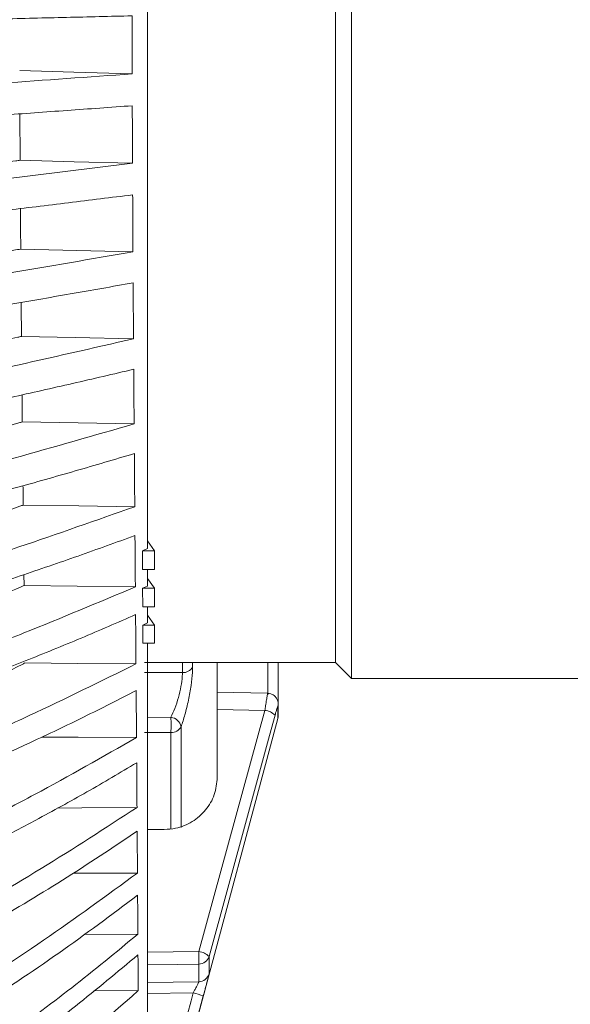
# Model space of a CAD drawing. Header units: millimetres. Extents: x 0 to 1118, y 0 to 864.
# Tile 56 of 256: x 318 to 330, y 188 to 211. Entities that reach past the tile are written whole.
import ezdxf

# ---------------------------------------------------------------- set-up
doc = ezdxf.new("R2010")
doc.units = ezdxf.units.MM

msp = doc.modelspace()

# ---------------------------------------------------------------- linework, layer by layer
at = {"color": 7, "linetype": 'Continuous', "lineweight": 15}
for p, q in [((325.3725, 229.7146), (325.3725, 195.9646)), ((324.9975, 229.3396), (324.9975, 196.3396)), ((320.7693, 198.9548), (320.5999, 199.1877)), ((320.4857, 198.9548), (320.5998, 199.0048)), ((320.487, 198.5134), (320.4857, 198.9548)), ((320.4857, 198.9548), (320.7693, 198.9548)), ((320.7693, 198.5134), (320.7693, 198.9548)), ((320.487, 198.5134), (320.7693, 198.5134)), ((320.5999, 198.1263), (320.5999, 198.5134)), ((317.7115, 198.3967), (317.7143, 198.141)), ((320.7693, 198.0763), (320.5999, 198.309)), ((320.4884, 198.0763), (320.5998, 198.1263)), ((320.4898, 197.6433), (320.4884, 198.0763)), ((320.4884, 198.0763), (320.7693, 198.0763)), ((320.7693, 197.6433), (320.7693, 198.0763)), ((320.4898, 197.6433), (320.7693, 197.6433)), ((320.5999, 197.2644), (320.5999, 197.6433)), ((320.7693, 197.2144), (320.5999, 197.4472)), ((320.4911, 197.2144), (320.5999, 197.2644)), ((320.4925, 196.7897), (320.4911, 197.2144)), ((320.4911, 197.2144), (320.7693, 197.2144)), ((320.7693, 196.7897), (320.7693, 197.2144)), ((320.4925, 196.7897), (320.7693, 196.7897)), ((320.535, 196.3396), (324.9975, 196.3396)), ((322.2347, 196.3396), (322.2347, 195.5862)), ((323.6604, 195.3657), (323.6604, 196.3396)), ((324.9975, 196.3396), (325.3725, 195.9646)), ((325.3725, 195.9646), (356.4225, 195.9646)), ((323.4136, 195.621), (322.2348, 195.6447)), ((322.2347, 195.2416), (322.2347, 193.6519)), ((323.6604, 195.0952), (323.6604, 195.3657)), ((321.7738, 188.0215), (323.6518, 195.0305)), ((319.1209, 189.9734), (320.3768, 189.9792)), ((319.3499, 188.6505), (320.3848, 188.6588))]:
    msp.add_line(p, q, dxfattribs=at)
at = {"color": 9, "linetype": 'Continuous', "lineweight": 0}
for p, q in [((321.4192, 196.103), (321.4192, 196.3396)), ((321.6563, 196.3396), (321.6563, 196.2349)), ((323.4147, 195.5803), (323.4147, 196.3396)), ((321.4192, 196.103), (320.535, 196.1023)), ((323.3491, 195.2192), (322.2347, 195.2416)), ((323.6518, 195.0305), (323.6518, 195.302)), ((320.5999, 195.0555), (321.1513, 195.0559)), ((321.8046, 189.5724), (323.3491, 195.2192)), ((321.3884, 194.8369), (321.3884, 192.4789)), ((321.1512, 194.6998), (320.535, 194.6994)), ((321.1512, 192.4477), (321.1512, 194.6998)), ((320.5999, 189.5559), (321.8046, 189.5724)), ((321.8046, 188.8659), (321.8046, 189.2779)), ((322.0418, 189.4597), (322.0418, 189.0509)), ((320.5999, 188.8459), (321.8046, 188.8659)), ((321.6707, 188.6053), (320.5999, 188.5877)), ((321.9078, 188.532), (321.7738, 188.0322))]:
    msp.add_line(p, q, dxfattribs=at)
at = {"color": 7, "linetype": 'Continuous', "lineweight": 15, "flags": 128}
for points in [[(317.6129, 210.198), (318.8793, 210.1607), (320.2446, 210.1204)], [(317.623, 208.0965), (318.8868, 208.0627), (320.2521, 208.0261)], [(317.6373, 206.0185), (318.95, 205.987), (320.2627, 205.9555)], [(317.6546, 203.9741), (318.91, 203.9476), (320.2754, 203.9188)], [(317.6741, 201.9733), (318.9819, 201.9496), (320.2896, 201.926)], [(317.6943, 200.0258), (318.9993, 200.0062), (320.3043, 199.9866)], [(317.7143, 198.141), (318.9534, 198.1263), (320.3187, 198.1102)], [(317.7336, 196.3283), (318.9674, 196.3176), (320.3327, 196.3058)], [(318.1299, 194.5943), (318.9802, 194.5897), (320.3455, 194.5824)], [(318.4932, 192.9284), (319.0626, 192.9344), (320.3572, 192.9483)], [(318.8642, 191.4094), (319.0025, 191.4096), (320.3678, 191.4114)]]:
    msp.add_lwpolyline(points, dxfattribs=at)
at = {"color": 9, "linetype": 'Continuous', "lineweight": 0, "flags": 128}
for points in [[(323.6604, 195.3678), (323.6602, 195.3572), (323.6518, 195.302)], [(323.5862, 195.1065), (323.4568, 194.6334), (322.9392, 192.741), (322.0418, 189.4597)], [(321.8046, 189.2779), (321.3048, 189.271), (320.5999, 189.2614)], [(321.5367, 188.1055), (321.6216, 188.4222), (321.6707, 188.6053)]]:
    msp.add_lwpolyline(points, dxfattribs=at)
at = {"color": 9, "linetype": 'Continuous', "lineweight": 0}
for centre, radius, start, end in [((321.4363, 196.3514), 0.249, 266.06463, 332.10081), ((312.9335, 194.8789), 8.2197, 358.75178, 1.23383), ((321.1221, 194.7864), 0.2711, 10.74573, 83.80984), ((323.299, 194.8079), 0.4143, 46.1146, 83.05557), ((321.1665, 194.947), 0.2476, 266.45758, 333.61733), ((321.7543, 189.1605), 0.4149, 46.15052, 83.03367), ((316.4124, 189.4251), 5.3942, 358.43588, 1.56412), ((321.8019, 189.527), 0.2491, 270.63866, 344.33203), ((321.8004, 189.1158), 0.2499, 270.97525, 344.95728), ((321.2979, 186.9797), 1.6679, 68.54982, 77.0838)]:
    msp.add_arc(centre, radius, start, end, dxfattribs=at)
at = {"color": 7, "linetype": 'Continuous', "lineweight": 15}
msp.add_arc((323.4104, 195.0952), 0.25, 345, 0, dxfattribs=at)
msp.add_ellipse((-464.9892, 215.5608), major_axis=(1586.9469, -5.4441), ratio=0.014822, start_param=5.230312, end_param=5.2305982, dxfattribs=at)
for points, knots in [([(320.5999, 199.0048), (320.5999, 199.8061), (320.5999, 201.4891), (320.5999, 204.1883), (320.5999, 207.0467), (320.5999, 209.9641), (320.5999, 212.9092), (320.5999, 215.8545), (320.5999, 218.7714), (320.5999, 221.6318), (320.5999, 224.4082), (320.5999, 227.0739), (320.5999, 229.6031), (320.5999, 231.9716), (320.5999, 234.1566), (320.5999, 236.1368), (320.5999, 237.8934), (320.5999, 239.4095), (320.5999, 240.661), (320.5999, 241.6443), (320.5999, 242.3501), (320.5999, 242.8042), (320.5999, 242.8735), (320.5999, 242.9082)], [0, 0, 0, 0, 0.0436448, 0.0916662, 0.1396876, 0.187709, 0.2357304, 0.2837518, 0.3317733, 0.3797947, 0.4278161, 0.4758375, 0.5238589, 0.5718803, 0.6199017, 0.6679232, 0.7159446, 0.763966, 0.8119874, 0.8589905, 0.9059937, 0.9529968, 1, 1, 1, 1]), ([(320.2419, 211.4788), (319.73, 211.4665), (318.7063, 211.4419), (316.6819, 211.3939), (315.1904, 211.3571), (314.2067, 211.3329)], [0, 0, 0, 0, 0.2539833, 0.5079619, 1, 1, 1, 1]), ([(320.2446, 210.1204), (320.2443, 210.2339), (320.2438, 210.4608), (320.2428, 210.9135), (320.2423, 211.253), (320.2419, 211.4788)], [0, 0, 0, 0, 0.2509341, 0.5018682, 1, 1, 1, 1]), ([(314.2342, 209.6832), (314.7077, 209.7186), (315.686, 209.7916), (317.6936, 209.9367), (319.2245, 210.047), (320.2446, 210.1204)], [0, 0, 0, 0, 0.2383378, 0.4924493, 1, 1, 1, 1]), ([(320.2469, 209.3746), (319.7392, 209.3376), (318.724, 209.2636), (316.7136, 209.1197), (315.2308, 209.0098), (314.2528, 208.9373)], [0, 0, 0, 0, 0.2539971, 0.5079894, 1, 1, 1, 1]), ([(320.2521, 208.0261), (320.2516, 208.1386), (320.2507, 208.3635), (320.2488, 208.8127), (320.2476, 209.1501), (320.2469, 209.3746)], [0, 0, 0, 0, 0.2509351, 0.5018704, 1, 1, 1, 1]), ([(317.6171, 209.1841), (317.6172, 209.1598), (317.6179, 209.0225), (317.6191, 208.7724), (317.621, 208.4341), (317.6223, 208.209), (317.623, 208.0965)], [0, 0, 0, 0, 0.0668282, 0.3778853, 0.6889425, 1, 1, 1, 1]), ([(317.623, 208.0965), (317.5902, 208.0925), (316.8047, 207.9956), (315.5796, 207.8487), (314.3923, 207.7046), (313.9619, 207.6524)], [0, 0, 0, 0, 0.027021, 0.6473403, 1, 1, 1, 1]), ([(314.307, 207.2998), (314.7759, 207.3582), (315.7447, 207.479), (317.7324, 207.7196), (319.2443, 207.9035), (320.2521, 208.0261)], [0, 0, 0, 0, 0.2381963, 0.4922159, 1, 1, 1, 1]), ([(320.2556, 207.2875), (319.7558, 207.2257), (318.756, 207.102), (316.7713, 206.8629), (315.3046, 206.681), (314.3373, 206.5611)], [0, 0, 0, 0, 0.2540256, 0.5080427, 1, 1, 1, 1]), ([(320.2627, 205.9555), (320.2621, 206.0665), (320.2608, 206.2884), (320.2584, 206.7319), (320.2567, 207.0656), (320.2556, 207.2875)], [0, 0, 0, 0, 0.2509357, 0.5018716, 1, 1, 1, 1]), ([(317.6303, 206.9662), (317.6304, 206.9556), (317.6312, 206.8334), (317.6333, 206.5439), (317.6356, 206.2387), (317.6371, 206.0453), (317.6373, 206.0185)], [0, 0, 0, 0, 0.033142, 0.385585, 0.9148833, 1, 1, 1, 1]), ([(317.6373, 206.0185), (317.5313, 205.9998), (316.9335, 205.8944), (315.7396, 205.6896), (314.6533, 205.5029), (314.0633, 205.4016)], [0, 0, 0, 0, 0.0896391, 0.5055767, 1, 1, 1, 1]), ([(314.4159, 204.9436), (314.8781, 205.0246), (315.8334, 205.192), (317.791, 205.5263), (319.2741, 205.7839), (320.2627, 205.9555)], [0, 0, 0, 0, 0.23817541, 0.49221166, 1, 1, 1, 1]), ([(320.267, 205.2278), (319.778, 205.141), (318.8002, 204.9675), (316.8522, 204.634), (315.4086, 204.382), (314.4567, 204.2158)], [0, 0, 0, 0, 0.25407686, 0.5081409, 1, 1, 1, 1]), ([(320.2754, 203.9188), (320.2746, 204.0277), (320.2732, 204.2455), (320.2703, 204.6811), (320.2683, 205.0095), (320.267, 205.2278)], [0, 0, 0, 0, 0.2509362, 0.5018727, 1, 1, 1, 1]), ([(317.6475, 204.7701), (317.6479, 204.7232), (317.6493, 204.5665), (317.6516, 204.3011), (317.6536, 204.0831), (317.6546, 203.9741)], [0, 0, 0, 0, 0.1759208, 0.58796, 1, 1, 1, 1]), ([(317.6546, 203.9741), (317.6253, 203.9673), (316.8779, 203.7922), (315.7216, 203.5327), (314.5929, 203.2809), (314.1947, 203.1921)], [0, 0, 0, 0, 0.0257606, 0.656377, 1, 1, 1, 1]), ([(314.5573, 202.6262), (315.0108, 202.729), (315.9483, 202.9414), (317.8662, 203.3673), (319.3119, 203.6983), (320.2754, 203.9188)], [0, 0, 0, 0, 0.2381377, 0.4922556, 1, 1, 1, 1]), ([(320.2803, 203.2056), (319.8051, 203.0938), (318.8547, 202.8703), (316.9534, 202.4436), (315.5395, 202.1238), (314.6073, 201.9129)], [0, 0, 0, 0, 0.2541619, 0.5083055, 1, 1, 1, 1]), ([(320.2896, 201.926), (320.2888, 202.0322), (320.2873, 202.2448), (320.2841, 202.6705), (320.2818, 202.9918), (320.2803, 203.2056)], [0, 0, 0, 0, 0.2509372, 0.501874, 1, 1, 1, 1]), ([(317.6678, 202.6042), (317.668, 202.5797), (317.6698, 202.3942), (317.672, 202.1842), (317.6738, 201.9989), (317.6741, 201.9733)], [0, 0, 0, 0, 0.1156043, 0.8776039, 1, 1, 1, 1]), ([(317.6741, 201.9733), (317.6469, 201.9652), (316.9249, 201.7513), (315.8158, 201.4387), (314.7279, 201.1373), (314.3523, 201.0333)], [0, 0, 0, 0, 0.025007, 0.6634124, 1, 1, 1, 1]), ([(314.7264, 200.3589), (315.1694, 200.4826), (316.0852, 200.7383), (317.9551, 201.2529), (319.3561, 201.6568), (320.2896, 201.926)], [0, 0, 0, 0, 0.2381177, 0.4923023, 1, 1, 1, 1]), ([(320.2948, 201.2306), (319.8356, 201.094), (318.9171, 200.8207), (317.0713, 200.3026), (315.6927, 199.9174), (314.7841, 199.6635)], [0, 0, 0, 0, 0.25426374, 0.50850382, 1, 1, 1, 1]), ([(320.3043, 199.9866), (320.3035, 200.0897), (320.3019, 200.2961), (320.2988, 200.7097), (320.2964, 201.0225), (320.2948, 201.2306)], [0, 0, 0, 0, 0.2509371, 0.501874, 1, 1, 1, 1]), ([(317.6896, 200.4768), (317.6909, 200.3511), (317.6925, 200.2004), (317.694, 200.0507), (317.6943, 200.0258)], [0, 0, 0, 0, 0.8336622, 1, 1, 1, 1]), ([(317.6943, 200.0258), (317.6691, 200.0166), (316.9753, 199.7645), (315.9204, 199.4018), (314.8799, 199.0546), (314.5306, 198.9381)], [0, 0, 0, 0, 0.024389, 0.6724242, 1, 1, 1, 1]), ([(314.9178, 198.1526), (315.3486, 198.2963), (316.2394, 198.5934), (318.0539, 199.194), (319.4044, 199.6696), (320.3043, 199.9866)], [0, 0, 0, 0, 0.2380905, 0.4923251, 1, 1, 1, 1]), ([(320.3094, 199.3125), (319.8677, 199.1514), (318.9844, 198.8293), (317.625, 198.3658), (316.2887, 197.9167), (315.4072, 197.6213), (314.9809, 197.4785)], [0, 0, 0, 0, 0.2543792, 0.5087301, 0.7624511, 1, 1, 1, 1]), ([(320.3187, 198.1102), (320.318, 198.2097), (320.3164, 198.4088), (320.3133, 198.8084), (320.311, 199.1111), (320.3094, 199.3125)], [0, 0, 0, 0, 0.2509373, 0.5018746, 1, 1, 1, 1]), ([(317.7143, 198.141), (317.6913, 198.131), (317.0274, 197.8418), (316.0315, 197.433), (315.0433, 197.044), (314.723, 196.918)], [0, 0, 0, 0, 0.02363407, 0.68357304, 1, 1, 1, 1]), ([(315.1244, 196.0182), (315.5421, 196.181), (316.4059, 196.5178), (318.1595, 197.2014), (319.4555, 197.7469), (320.3187, 198.1102)], [0, 0, 0, 0, 0.2382272, 0.492619, 1, 1, 1, 1]), ([(320.3238, 197.4606), (319.9006, 197.2758), (319.0544, 196.9062), (317.3388, 196.2112), (316.044, 195.7032), (315.1911, 195.3686)], [0, 0, 0, 0, 0.2544875, 0.5089427, 1, 1, 1, 1]), ([(320.3327, 196.3058), (320.332, 196.4013), (320.3305, 196.5921), (320.3276, 196.9757), (320.3253, 197.267), (320.3238, 197.4606)], [0, 0, 0, 0, 0.2509366, 0.5018737, 1, 1, 1, 1]), ([(320.5999, 182.9092), (320.5999, 182.9371), (320.5999, 182.9928), (320.5999, 183.4418), (320.5999, 184.154), (320.5999, 185.1485), (320.5999, 186.409), (320.5999, 187.9251), (320.5999, 189.6817), (320.5999, 191.495), (320.5999, 193.2917), (320.5999, 194.9899), (320.5999, 196.1954), (320.5999, 196.7897)], [0, 0, 0, 0, 0.0978291, 0.1956582, 0.2934873, 0.3913165, 0.4891456, 0.5869747, 0.6848038, 0.7826329, 0.8557612, 0.9288894, 1, 1, 1, 1]), ([(317.7336, 196.3283), (317.7125, 196.3174), (317.079, 195.9929), (316.1449, 195.5424), (315.2127, 195.1163), (314.9235, 194.984)], [0, 0, 0, 0, 0.0232364, 0.6969976, 1, 1, 1, 1]), ([(315.3407, 193.966), (315.7442, 194.1472), (316.5788, 194.5218), (318.2675, 195.2854), (319.5072, 195.898), (320.3327, 196.3058)], [0, 0, 0, 0, 0.2383019, 0.4928126, 1, 1, 1, 1]), ([(320.3374, 195.6841), (319.9332, 195.4765), (319.1247, 195.0614), (317.4796, 194.2821), (316.2311, 193.7166), (315.409, 193.3442)], [0, 0, 0, 0, 0.2546008, 0.5091704, 1, 1, 1, 1]), ([(320.3455, 194.5824), (320.3449, 194.6733), (320.3436, 194.855), (320.3409, 195.2207), (320.3388, 195.499), (320.3374, 195.6841)], [0, 0, 0, 0, 0.2509375, 0.5018742, 1, 1, 1, 1]), ([(322.2347, 195.6362), (322.2347, 195.6377), (322.2347, 195.6422), (322.2347, 195.5889), (322.2347, 195.4854), (322.2347, 195.3602), (322.2347, 195.2738), (322.2347, 195.2416)], [0, 0, 0, 0, 0.1178215, 0.3633568, 0.6088519, 0.8543327, 1, 1, 1, 1]), ([(323.6599, 195.3677), (323.66, 195.3719), (323.6605, 195.3917), (323.652, 195.4422), (323.6227, 195.5086), (323.5651, 195.571), (323.4919, 195.6127), (323.4377, 195.6149), (323.4137, 195.6159)], [0, 0, 0, 0, 0.03742, 0.1801959, 0.3796493, 0.5904361, 0.8190952, 1, 1, 1, 1]), ([(315.5595, 192.0061), (315.9484, 192.2047), (316.7527, 192.6155), (318.3744, 193.456), (319.5578, 194.1323), (320.3455, 194.5824)], [0, 0, 0, 0, 0.2384199, 0.4930432, 1, 1, 1, 1]), ([(320.3498, 193.9914), (319.9641, 193.7624), (319.1928, 193.3043), (317.6189, 192.4444), (316.4179, 191.8236), (315.6272, 191.415)], [0, 0, 0, 0, 0.2546735, 0.5093199, 1, 1, 1, 1]), ([(320.3572, 192.9483), (320.3566, 193.0341), (320.3554, 193.2058), (320.353, 193.5519), (320.3511, 193.8159), (320.3498, 193.9914)], [0, 0, 0, 0, 0.25093801, 0.50187586, 1, 1, 1, 1]), ([(322.2347, 193.6519), (322.2209, 193.5142), (322.1932, 193.2387), (321.9778, 192.8722), (321.6607, 192.5961), (321.3126, 192.452), (321.0841, 192.4366), (320.9956, 192.4306)], [0, 0, 0, 0, 0.2158459, 0.431693, 0.6475403, 0.863413, 1, 1, 1, 1]), ([(301.2634, 180.4717), (301.6015, 180.8008), (302.2777, 181.459), (303.7759, 182.7132), (305.7914, 184.1959), (308.3732, 185.8662), (311.6999, 187.848), (314.9916, 189.6957), (318.1341, 191.4983), (319.6163, 192.465), (320.3572, 192.9483)], [0, 0, 0, 0, 0.0668803, 0.1337728, 0.268809, 0.4023536, 0.5361681, 0.7680288, 0.8840441, 1, 1, 1, 1]), ([(320.3611, 192.3909), (319.7843, 192.0053), (318.6303, 191.234), (316.189, 189.7808), (313.3154, 188.1493), (310.0788, 186.283), (307.1568, 184.489), (304.8433, 182.8979), (303.1009, 181.5474), (302.3008, 180.8303), (301.9007, 180.4717)], [0, 0, 0, 0, 0.0951506, 0.1903318, 0.3812266, 0.5350511, 0.6889888, 0.8439415, 0.9219786, 1, 1, 1, 1]), ([(320.3678, 191.4114), (320.3672, 191.4918), (320.3662, 191.6526), (320.364, 191.9773), (320.3623, 192.2257), (320.3611, 192.3909)], [0, 0, 0, 0, 0.25093623, 0.50187382, 1, 1, 1, 1]), ([(304.2384, 180.4717), (304.7848, 180.907), (305.8778, 181.7776), (308.1992, 183.4337), (311.5366, 185.6225), (315.122, 187.8419), (318.1974, 189.822), (319.6439, 190.8813), (320.3678, 191.4114)], [0, 0, 0, 0, 0.1102468, 0.2205105, 0.4420213, 0.7208908, 0.8603339, 1, 1, 1, 1]), ([(320.3711, 190.8904), (319.7619, 190.4344), (318.542, 189.5215), (316.2751, 188.0186), (313.6299, 186.3432), (310.6523, 184.4601), (307.7204, 182.5352), (305.8905, 181.16), (304.9747, 180.4717)], [0, 0, 0, 0, 0.1246935, 0.2496684, 0.4371723, 0.6246807, 0.8121609, 1, 1, 1, 1]), ([(320.3768, 189.9792), (320.3764, 190.0538), (320.3755, 190.203), (320.3736, 190.5048), (320.3721, 190.7364), (320.3711, 190.8904)], [0, 0, 0, 0, 0.2509355, 0.5018729, 1, 1, 1, 1]), ([(307.2582, 180.4717), (308.3462, 181.2756), (310.522, 182.883), (313.9027, 185.1827), (316.6854, 187.1194), (318.8439, 188.7156), (319.8659, 189.558), (320.3768, 189.9792)], [0, 0, 0, 0, 0.2509984, 0.5019366, 0.7507215, 0.875374, 1, 1, 1, 1]), ([(320.3798, 189.4971), (319.8965, 189.0928), (318.9291, 188.2835), (316.8867, 186.7455), (314.2635, 184.8948), (311.0806, 182.7168), (309.0235, 181.2201), (307.9949, 180.4717)], [0, 0, 0, 0, 0.1255314, 0.2512743, 0.5023052, 0.7511339, 1, 1, 1, 1]), ([(320.3848, 188.6588), (320.3844, 188.7272), (320.3836, 188.864), (320.3819, 189.1414), (320.3806, 189.3551), (320.3798, 189.4971)], [0, 0, 0, 0, 0.2509354, 0.501872, 1, 1, 1, 1]), ([(321.9078, 188.532), (321.919, 188.5737), (321.9449, 188.6705), (321.9827, 188.8135), (322.0153, 188.939), (322.0375, 189.0272), (322.0403, 189.043), (322.0418, 189.0509)], [0, 0, 0, 0, 0.1631198, 0.3793536, 0.58808247, 0.7939296, 1, 1, 1, 1]), ([(310.0048, 180.4717), (310.8907, 181.1422), (312.6624, 182.4831), (315.3277, 184.475), (317.9503, 186.4973), (319.5727, 187.9378), (320.3848, 188.6588)], [0, 0, 0, 0, 0.25092844, 0.50185068, 0.75068213, 1, 1, 1, 1])]:
    msp.add_open_spline(points, degree=3, knots=knots, dxfattribs=at)
at = {"color": 9, "linetype": 'Continuous', "lineweight": 0}
for points, knots in [([(321.6563, 196.2349), (321.6555, 196.1929), (321.6531, 196.0675), (321.6248, 195.8018), (321.5632, 195.454), (321.4802, 195.1084), (321.4187, 194.9266), (321.3884, 194.8369)], [0, 0, 0, 0, 0.108563, 0.323965, 0.5482986, 0.7774323, 1, 1, 1, 1]), ([(321.1513, 195.0559), (321.182, 195.123), (321.2441, 195.2587), (321.3276, 195.5169), (321.3891, 195.7777), (321.4169, 195.9776), (321.4186, 196.0716), (321.4192, 196.103)], [0, 0, 0, 0, 0.22585362, 0.45676156, 0.68039064, 0.89310682, 1, 1, 1, 1]), ([(323.3491, 195.2192), (323.3544, 195.2551), (323.3675, 195.3448), (323.3868, 195.4698), (323.4031, 195.5685), (323.4125, 195.6187), (323.4132, 195.6142), (323.4134, 195.6128)], [0, 0, 0, 0, 0.1636647, 0.4092231, 0.6491183, 0.8870165, 1, 1, 1, 1]), ([(323.6518, 195.302), (323.6511, 195.3042), (323.6497, 195.3086), (323.6385, 195.2811), (323.6221, 195.2311), (323.6036, 195.1691), (323.5912, 195.1244), (323.5862, 195.1065)], [0, 0, 0, 0, 0.21050258, 0.42072057, 0.63402266, 0.85347953, 1, 1, 1, 1]), ([(321.8046, 188.8659), (321.8036, 188.8619), (321.8015, 188.8538), (321.7796, 188.8088), (321.7467, 188.7456), (321.7085, 188.6743), (321.6822, 188.6262), (321.6707, 188.6053)], [0, 0, 0, 0, 0.1957904, 0.3954354, 0.6047944, 0.8285104, 1, 1, 1, 1])]:
    msp.add_open_spline(points, degree=3, knots=knots, dxfattribs=at)

doc.saveas('drawing.dxf')
